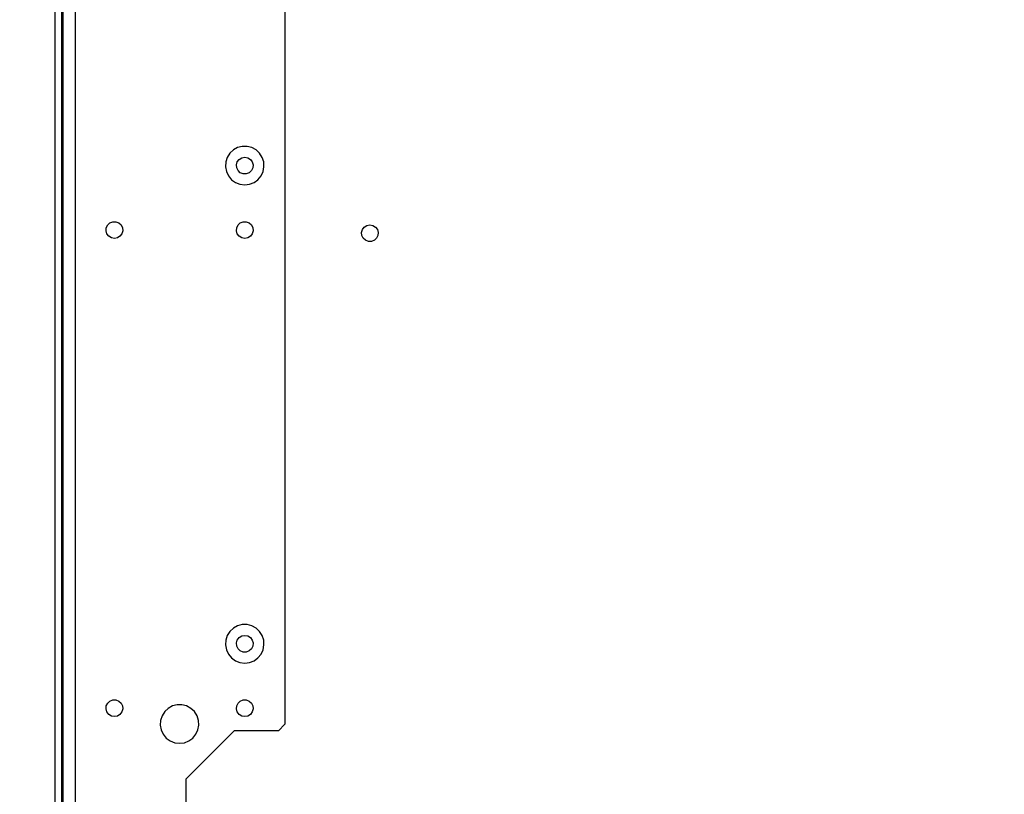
# Model space of a CAD drawing. Header units: millimetres. Extents: x 0 to 39025, y -31299 to 8400.
# Tile 197 of 256: x 14174 to 14480, y -11668 to -11427. Entities that reach past the tile are written whole.
import ezdxf

# ---------------------------------------------------------------- set-up
doc = ezdxf.new("R2010")
doc.units = ezdxf.units.MM
doc.header["$PDSIZE"] = -1
doc.layers.add('DIMENZIJE', color=4, linetype='Continuous')
doc.styles.add('SLDTEXTSTYLE6', font='txt')
doc.dimstyles.new('SLDDIMSTYLE0', dxfattribs={"dimtxt": 3, "dimasz": 3.414889, "dimexe": 0, "dimexo": 0.0625, "dimgap": 0.75, "dimtad": 1, "dimdec": 0, "dimlfac": 20, "dimrnd": 1e-09, "dimzin": 12, "dimdsep": 46, "dimtxsty": 'SLDTEXTSTYLE6', "dimsah": 1, "dimcen": 0.09, "dimadec": 0, "dimazin": 3, "dimtfac": 1, "dimtdec": 0, "dimtofl": 0, "dimtmove": 0, "dimatfit": 3, "dimfxl": 1, "dimfrac": 2, "dimtolj": 1, "dimtzin": 12, "dimarcsym": 0})

# ---------------------------------------------------------------- blocks, each defined once
blk = doc.blocks.new('Adapt 2 (spodaj)')
at = {"lineweight": 25}
for points in [[(0, 1.98), (0, 1.98), (0, 712.98), (0, 712.98)], [(2.1, 83.87), (2.1, 83.87), (2.1, 676.3), (2.1, 676.3)], [(2.4, 651.28), (2.4, 651.28), (2.4, 84.99), (2.4, 84.99)], [(6.2, 651.28), (6.2, 651.28), (6.2, 92.72), (6.2, 92.72)], [(71.4, 649.28), (71.4, 649.28), (71.4, 247.28), (71.4, 247.28)], [(55.6, 245.28), (55.6, 245.28), (40.6, 230.28), (40.6, 230.28)], [(69.4, 245.28), (69.4, 245.28), (55.6, 245.28), (55.6, 245.28)], [(71.4, 247.28), (71.4, 247.28), (69.4, 245.28), (69.4, 245.28)], [(40.6, 230.28), (40.6, 230.28), (40.6, 212.98), (40.6, 212.98)]]:
    blk.add_open_spline(points, degree=3, dxfattribs=at)
for points, knots in [([(58.9, 414.78), (58.9, 414.78), (57.41, 414.96), (57.41, 414.96), (57.41, 414.96), (56.01, 415.52), (56.01, 415.52), (56.01, 415.52), (54.79, 416.4), (54.79, 416.4), (54.79, 416.4), (53.83, 417.56), (53.83, 417.56), (53.83, 417.56), (53.2, 418.92), (53.2, 418.92), (53.2, 418.92), (52.91, 420.4), (52.91, 420.4), (52.91, 420.4), (53.01, 421.9), (53.01, 421.9), (53.01, 421.9), (53.47, 423.33), (53.47, 423.33), (53.47, 423.33), (54.28, 424.6), (54.28, 424.6), (54.28, 424.6), (55.38, 425.63), (55.38, 425.63), (55.38, 425.63), (56.69, 426.36), (56.69, 426.36), (56.69, 426.36), (58.15, 426.73), (58.15, 426.73), (58.15, 426.73), (59.65, 426.73), (59.65, 426.73), (59.65, 426.73), (61.11, 426.36), (61.11, 426.36), (61.11, 426.36), (62.43, 425.63), (62.43, 425.63), (62.43, 425.63), (63.52, 424.6), (63.52, 424.6), (63.52, 424.6), (64.33, 423.33), (64.33, 423.33), (64.33, 423.33), (64.79, 421.9), (64.79, 421.9), (64.79, 421.9), (64.89, 420.4), (64.89, 420.4), (64.89, 420.4), (64.61, 418.92), (64.61, 418.92), (64.61, 418.92), (63.97, 417.56), (63.97, 417.56), (63.97, 417.56), (63.01, 416.4), (63.01, 416.4), (63.01, 416.4), (61.79, 415.52), (61.79, 415.52), (61.79, 415.52), (60.39, 414.96), (60.39, 414.96), (60.39, 414.96), (58.9, 414.78), (58.9, 414.78)], [0, 0, 0, 0, 1, 1, 1, 2, 2, 2, 3, 3, 3, 4, 4, 4, 5, 5, 5, 6, 6, 6, 7, 7, 7, 8, 8, 8, 9, 9, 9, 10, 10, 10, 11, 11, 11, 12, 12, 12, 13, 13, 13, 14, 14, 14, 15, 15, 15, 16, 16, 16, 17, 17, 17, 18, 18, 18, 19, 19, 19, 20, 20, 20, 21, 21, 21, 22, 22, 22, 23, 23, 23, 24, 24, 24, 25, 25, 25, 25]), ([(58.9, 423.37), (58.9, 423.37), (57.96, 423.2), (57.96, 423.2), (57.96, 423.2), (57.15, 422.7), (57.15, 422.7), (57.15, 422.7), (56.57, 421.94), (56.57, 421.94), (56.57, 421.94), (56.31, 421.01), (56.31, 421.01), (56.31, 421.01), (56.4, 420.07), (56.4, 420.07), (56.4, 420.07), (56.83, 419.21), (56.83, 419.21), (56.83, 419.21), (57.53, 418.57), (57.53, 418.57), (57.53, 418.57), (58.42, 418.22), (58.42, 418.22), (58.42, 418.22), (59.38, 418.22), (59.38, 418.22), (59.38, 418.22), (60.27, 418.57), (60.27, 418.57), (60.27, 418.57), (60.98, 419.21), (60.98, 419.21), (60.98, 419.21), (61.4, 420.07), (61.4, 420.07), (61.4, 420.07), (61.49, 421.01), (61.49, 421.01), (61.49, 421.01), (61.23, 421.94), (61.23, 421.94), (61.23, 421.94), (60.65, 422.7), (60.65, 422.7), (60.65, 422.7), (59.84, 423.2), (59.84, 423.2), (59.84, 423.2), (58.9, 423.37), (58.9, 423.37)], [0, 0, 0, 0, 1, 1, 1, 2, 2, 2, 3, 3, 3, 4, 4, 4, 5, 5, 5, 6, 6, 6, 7, 7, 7, 8, 8, 8, 9, 9, 9, 10, 10, 10, 11, 11, 11, 12, 12, 12, 13, 13, 13, 14, 14, 14, 15, 15, 15, 16, 16, 16, 17, 17, 17, 17]), ([(18.4, 398.18), (18.4, 398.18), (19.34, 398.35), (19.34, 398.35), (19.34, 398.35), (20.15, 398.85), (20.15, 398.85), (20.15, 398.85), (20.73, 399.62), (20.73, 399.62), (20.73, 399.62), (20.99, 400.54), (20.99, 400.54), (20.99, 400.54), (20.9, 401.49), (20.9, 401.49), (20.9, 401.49), (20.48, 402.34), (20.48, 402.34), (20.48, 402.34), (19.77, 402.99), (19.77, 402.99), (19.77, 402.99), (18.88, 403.33), (18.88, 403.33), (18.88, 403.33), (17.92, 403.33), (17.92, 403.33), (17.92, 403.33), (17.03, 402.99), (17.03, 402.99), (17.03, 402.99), (16.33, 402.34), (16.33, 402.34), (16.33, 402.34), (15.9, 401.49), (15.9, 401.49), (15.9, 401.49), (15.81, 400.54), (15.81, 400.54), (15.81, 400.54), (16.07, 399.62), (16.07, 399.62), (16.07, 399.62), (16.65, 398.85), (16.65, 398.85), (16.65, 398.85), (17.46, 398.35), (17.46, 398.35), (17.46, 398.35), (18.4, 398.18), (18.4, 398.18)], [0, 0, 0, 0, 1, 1, 1, 2, 2, 2, 3, 3, 3, 4, 4, 4, 5, 5, 5, 6, 6, 6, 7, 7, 7, 8, 8, 8, 9, 9, 9, 10, 10, 10, 11, 11, 11, 12, 12, 12, 13, 13, 13, 14, 14, 14, 15, 15, 15, 16, 16, 16, 17, 17, 17, 17]), ([(58.9, 398.18), (58.9, 398.18), (59.84, 398.35), (59.84, 398.35), (59.84, 398.35), (60.65, 398.85), (60.65, 398.85), (60.65, 398.85), (61.23, 399.62), (61.23, 399.62), (61.23, 399.62), (61.49, 400.54), (61.49, 400.54), (61.49, 400.54), (61.4, 401.49), (61.4, 401.49), (61.4, 401.49), (60.98, 402.34), (60.98, 402.34), (60.98, 402.34), (60.27, 402.99), (60.27, 402.99), (60.27, 402.99), (59.38, 403.33), (59.38, 403.33), (59.38, 403.33), (58.42, 403.33), (58.42, 403.33), (58.42, 403.33), (57.53, 402.99), (57.53, 402.99), (57.53, 402.99), (56.83, 402.34), (56.83, 402.34), (56.83, 402.34), (56.4, 401.49), (56.4, 401.49), (56.4, 401.49), (56.31, 400.54), (56.31, 400.54), (56.31, 400.54), (56.57, 399.62), (56.57, 399.62), (56.57, 399.62), (57.15, 398.85), (57.15, 398.85), (57.15, 398.85), (57.96, 398.35), (57.96, 398.35), (57.96, 398.35), (58.9, 398.18), (58.9, 398.18)], [0, 0, 0, 0, 1, 1, 1, 2, 2, 2, 3, 3, 3, 4, 4, 4, 5, 5, 5, 6, 6, 6, 7, 7, 7, 8, 8, 8, 9, 9, 9, 10, 10, 10, 11, 11, 11, 12, 12, 12, 13, 13, 13, 14, 14, 14, 15, 15, 15, 16, 16, 16, 17, 17, 17, 17]), ([(97.8, 402.38), (97.8, 402.38), (96.86, 402.2), (96.86, 402.2), (96.86, 402.2), (96.05, 401.7), (96.05, 401.7), (96.05, 401.7), (95.47, 400.93), (95.47, 400.93), (95.47, 400.93), (95.21, 400.02), (95.21, 400.02), (95.21, 400.02), (95.3, 399.06), (95.3, 399.06), (95.3, 399.06), (95.73, 398.21), (95.73, 398.21), (95.73, 398.21), (96.43, 397.57), (96.43, 397.57), (96.43, 397.57), (97.32, 397.22), (97.32, 397.22), (97.32, 397.22), (98.28, 397.22), (98.28, 397.22), (98.28, 397.22), (99.17, 397.57), (99.17, 397.57), (99.17, 397.57), (99.87, 398.21), (99.87, 398.21), (99.87, 398.21), (100.3, 399.06), (100.3, 399.06), (100.3, 399.06), (100.39, 400.02), (100.39, 400.02), (100.39, 400.02), (100.13, 400.93), (100.13, 400.93), (100.13, 400.93), (99.55, 401.7), (99.55, 401.7), (99.55, 401.7), (98.74, 402.2), (98.74, 402.2), (98.74, 402.2), (97.8, 402.38), (97.8, 402.38)], [0, 0, 0, 0, 1, 1, 1, 2, 2, 2, 3, 3, 3, 4, 4, 4, 5, 5, 5, 6, 6, 6, 7, 7, 7, 8, 8, 8, 9, 9, 9, 10, 10, 10, 11, 11, 11, 12, 12, 12, 13, 13, 13, 14, 14, 14, 15, 15, 15, 16, 16, 16, 17, 17, 17, 17]), ([(2.1, 397.48), (2.1, 397.48), (2.14, 397.48), (2.14, 397.48), (2.14, 397.48), (2.27, 397.48), (2.27, 397.48), (2.27, 397.48), (2.4, 397.48), (2.4, 397.48)], [0, 0, 0, 0, 1, 1, 1, 2, 2, 2, 3, 3, 3, 3]), ([(2.4, 317.47), (2.4, 317.47), (2.27, 317.47), (2.27, 317.47), (2.27, 317.47), (2.14, 317.47), (2.14, 317.47), (2.14, 317.47), (2.1, 317.47), (2.1, 317.47)], [0, 0, 0, 0, 1, 1, 1, 2, 2, 2, 3, 3, 3, 3]), ([(58.9, 266.28), (58.9, 266.28), (57.41, 266.46), (57.41, 266.46), (57.41, 266.46), (56.01, 267.02), (56.01, 267.02), (56.01, 267.02), (54.79, 267.9), (54.79, 267.9), (54.79, 267.9), (53.83, 269.06), (53.83, 269.06), (53.83, 269.06), (53.2, 270.42), (53.2, 270.42), (53.2, 270.42), (52.91, 271.9), (52.91, 271.9), (52.91, 271.9), (53.01, 273.4), (53.01, 273.4), (53.01, 273.4), (53.47, 274.83), (53.47, 274.83), (53.47, 274.83), (54.28, 276.1), (54.28, 276.1), (54.28, 276.1), (55.38, 277.13), (55.38, 277.13), (55.38, 277.13), (56.69, 277.85), (56.69, 277.85), (56.69, 277.85), (58.15, 278.23), (58.15, 278.23), (58.15, 278.23), (59.65, 278.23), (59.65, 278.23), (59.65, 278.23), (61.11, 277.85), (61.11, 277.85), (61.11, 277.85), (62.43, 277.13), (62.43, 277.13), (62.43, 277.13), (63.52, 276.1), (63.52, 276.1), (63.52, 276.1), (64.33, 274.83), (64.33, 274.83), (64.33, 274.83), (64.79, 273.4), (64.79, 273.4), (64.79, 273.4), (64.89, 271.9), (64.89, 271.9), (64.89, 271.9), (64.61, 270.42), (64.61, 270.42), (64.61, 270.42), (63.97, 269.06), (63.97, 269.06), (63.97, 269.06), (63.01, 267.9), (63.01, 267.9), (63.01, 267.9), (61.79, 267.02), (61.79, 267.02), (61.79, 267.02), (60.39, 266.46), (60.39, 266.46), (60.39, 266.46), (58.9, 266.28), (58.9, 266.28)], [0, 0, 0, 0, 1, 1, 1, 2, 2, 2, 3, 3, 3, 4, 4, 4, 5, 5, 5, 6, 6, 6, 7, 7, 7, 8, 8, 8, 9, 9, 9, 10, 10, 10, 11, 11, 11, 12, 12, 12, 13, 13, 13, 14, 14, 14, 15, 15, 15, 16, 16, 16, 17, 17, 17, 18, 18, 18, 19, 19, 19, 20, 20, 20, 21, 21, 21, 22, 22, 22, 23, 23, 23, 24, 24, 24, 25, 25, 25, 25]), ([(58.9, 274.88), (58.9, 274.88), (57.96, 274.7), (57.96, 274.7), (57.96, 274.7), (57.15, 274.2), (57.15, 274.2), (57.15, 274.2), (56.57, 273.43), (56.57, 273.43), (56.57, 273.43), (56.31, 272.52), (56.31, 272.52), (56.31, 272.52), (56.4, 271.56), (56.4, 271.56), (56.4, 271.56), (56.83, 270.71), (56.83, 270.71), (56.83, 270.71), (57.53, 270.06), (57.53, 270.06), (57.53, 270.06), (58.42, 269.72), (58.42, 269.72), (58.42, 269.72), (59.38, 269.72), (59.38, 269.72), (59.38, 269.72), (60.27, 270.06), (60.27, 270.06), (60.27, 270.06), (60.98, 270.71), (60.98, 270.71), (60.98, 270.71), (61.4, 271.56), (61.4, 271.56), (61.4, 271.56), (61.49, 272.52), (61.49, 272.52), (61.49, 272.52), (61.23, 273.43), (61.23, 273.43), (61.23, 273.43), (60.65, 274.2), (60.65, 274.2), (60.65, 274.2), (59.84, 274.7), (59.84, 274.7), (59.84, 274.7), (58.9, 274.88), (58.9, 274.88)], [0, 0, 0, 0, 1, 1, 1, 2, 2, 2, 3, 3, 3, 4, 4, 4, 5, 5, 5, 6, 6, 6, 7, 7, 7, 8, 8, 8, 9, 9, 9, 10, 10, 10, 11, 11, 11, 12, 12, 12, 13, 13, 13, 14, 14, 14, 15, 15, 15, 16, 16, 16, 17, 17, 17, 17]), ([(18.4, 249.68), (18.4, 249.68), (19.34, 249.85), (19.34, 249.85), (19.34, 249.85), (20.15, 250.36), (20.15, 250.36), (20.15, 250.36), (20.73, 251.12), (20.73, 251.12), (20.73, 251.12), (20.99, 252.04), (20.99, 252.04), (20.99, 252.04), (20.9, 252.99), (20.9, 252.99), (20.9, 252.99), (20.48, 253.84), (20.48, 253.84), (20.48, 253.84), (19.77, 254.49), (19.77, 254.49), (19.77, 254.49), (18.88, 254.83), (18.88, 254.83), (18.88, 254.83), (17.92, 254.83), (17.92, 254.83), (17.92, 254.83), (17.03, 254.49), (17.03, 254.49), (17.03, 254.49), (16.33, 253.84), (16.33, 253.84), (16.33, 253.84), (15.9, 252.99), (15.9, 252.99), (15.9, 252.99), (15.81, 252.04), (15.81, 252.04), (15.81, 252.04), (16.07, 251.12), (16.07, 251.12), (16.07, 251.12), (16.65, 250.36), (16.65, 250.36), (16.65, 250.36), (17.46, 249.85), (17.46, 249.85), (17.46, 249.85), (18.4, 249.68), (18.4, 249.68)], [0, 0, 0, 0, 1, 1, 1, 2, 2, 2, 3, 3, 3, 4, 4, 4, 5, 5, 5, 6, 6, 6, 7, 7, 7, 8, 8, 8, 9, 9, 9, 10, 10, 10, 11, 11, 11, 12, 12, 12, 13, 13, 13, 14, 14, 14, 15, 15, 15, 16, 16, 16, 17, 17, 17, 17]), ([(58.9, 249.68), (58.9, 249.68), (59.84, 249.85), (59.84, 249.85), (59.84, 249.85), (60.65, 250.36), (60.65, 250.36), (60.65, 250.36), (61.23, 251.12), (61.23, 251.12), (61.23, 251.12), (61.49, 252.04), (61.49, 252.04), (61.49, 252.04), (61.4, 252.99), (61.4, 252.99), (61.4, 252.99), (60.98, 253.84), (60.98, 253.84), (60.98, 253.84), (60.27, 254.49), (60.27, 254.49), (60.27, 254.49), (59.38, 254.83), (59.38, 254.83), (59.38, 254.83), (58.42, 254.83), (58.42, 254.83), (58.42, 254.83), (57.53, 254.49), (57.53, 254.49), (57.53, 254.49), (56.83, 253.84), (56.83, 253.84), (56.83, 253.84), (56.4, 252.99), (56.4, 252.99), (56.4, 252.99), (56.31, 252.04), (56.31, 252.04), (56.31, 252.04), (56.57, 251.12), (56.57, 251.12), (56.57, 251.12), (57.15, 250.36), (57.15, 250.36), (57.15, 250.36), (57.96, 249.85), (57.96, 249.85), (57.96, 249.85), (58.9, 249.68), (58.9, 249.68)], [0, 0, 0, 0, 1, 1, 1, 2, 2, 2, 3, 3, 3, 4, 4, 4, 5, 5, 5, 6, 6, 6, 7, 7, 7, 8, 8, 8, 9, 9, 9, 10, 10, 10, 11, 11, 11, 12, 12, 12, 13, 13, 13, 14, 14, 14, 15, 15, 15, 16, 16, 16, 17, 17, 17, 17]), ([(38.65, 241.38), (38.65, 241.38), (37.16, 241.56), (37.16, 241.56), (37.16, 241.56), (35.76, 242.12), (35.76, 242.12), (35.76, 242.12), (34.54, 243), (34.54, 243), (34.54, 243), (33.58, 244.16), (33.58, 244.16), (33.58, 244.16), (32.95, 245.52), (32.95, 245.52), (32.95, 245.52), (32.66, 247), (32.66, 247), (32.66, 247), (32.76, 248.5), (32.76, 248.5), (32.76, 248.5), (33.22, 249.93), (33.22, 249.93), (33.22, 249.93), (34.03, 251.2), (34.03, 251.2), (34.03, 251.2), (35.13, 252.23), (35.13, 252.23), (35.13, 252.23), (36.44, 252.96), (36.44, 252.96), (36.44, 252.96), (37.9, 253.33), (37.9, 253.33), (37.9, 253.33), (39.4, 253.33), (39.4, 253.33), (39.4, 253.33), (40.86, 252.96), (40.86, 252.96), (40.86, 252.96), (42.18, 252.23), (42.18, 252.23), (42.18, 252.23), (43.28, 251.2), (43.28, 251.2), (43.28, 251.2), (44.08, 249.93), (44.08, 249.93), (44.08, 249.93), (44.55, 248.5), (44.55, 248.5), (44.55, 248.5), (44.64, 247), (44.64, 247), (44.64, 247), (44.36, 245.52), (44.36, 245.52), (44.36, 245.52), (43.72, 244.16), (43.72, 244.16), (43.72, 244.16), (42.76, 243), (42.76, 243), (42.76, 243), (41.54, 242.12), (41.54, 242.12), (41.54, 242.12), (40.14, 241.56), (40.14, 241.56), (40.14, 241.56), (38.65, 241.38), (38.65, 241.38)], [0, 0, 0, 0, 1, 1, 1, 2, 2, 2, 3, 3, 3, 4, 4, 4, 5, 5, 5, 6, 6, 6, 7, 7, 7, 8, 8, 8, 9, 9, 9, 10, 10, 10, 11, 11, 11, 12, 12, 12, 13, 13, 13, 14, 14, 14, 15, 15, 15, 16, 16, 16, 17, 17, 17, 18, 18, 18, 19, 19, 19, 20, 20, 20, 21, 21, 21, 22, 22, 22, 23, 23, 23, 24, 24, 24, 25, 25, 25, 25])]:
    blk.add_open_spline(points, degree=3, knots=knots, dxfattribs=at)
blk = doc.blocks.new('*D97')
at = {"layer": 'Defpoints', "color": 0, "transparency": 16777216}
for p in [(14664.84, -11733.53), (14026.58, -11859.45), (14201.29, -11859.45)]:
    blk.add_point(p, dxfattribs=at)
at = {"layer": 'DIMENZIJE', "color": 0, "lineweight": -2, "transparency": 16777216}
for p, q in [((14026.58, -11665.23), (14026.58, -11433.39)), ((14663.59, -11733.53), (14006.58, -11733.53)), ((14026.58, -11859.45), (14026.58, -11733.53)), ((14200.04, -11859.45), (14006.58, -11859.45)), ((14026.58, -11927.74), (14026.58, -11996.04))]:
    blk.add_line(p, q, dxfattribs=at)
at = {"layer": 'DIMENZIJE', "color": 0, "transparency": 16777216}
for points in [[(14015.19, -11665.23), (14037.96, -11665.23), (14026.58, -11733.53)], [(14015.19, -11927.74), (14037.96, -11927.74), (14026.58, -11859.45)]]:
    blk.add_solid(points, dxfattribs=at)
at = {"layer": 'DIMENZIJE', "color": 0, "transparency": 16777216, "insert": (13980.72, -11515.16), "char_height": 60, "attachment_point": 5, "rotation": 90, "style": 'SLDTEXTSTYLE6'}
blk.add_mtext('\\A1;126', dxfattribs=at)
blk = doc.blocks.new('*D98')
at = {"layer": 'Defpoints', "color": 0, "transparency": 16777216}
for p in [(14201.26, -11212.76), (13876.35, -11859.45), (14201.29, -11859.45)]:
    blk.add_point(p, dxfattribs=at)
at = {"layer": 'DIMENZIJE', "color": 0, "lineweight": -2, "transparency": 16777216}
for p, q in [((14200.01, -11212.76), (13856.35, -11212.76)), ((13876.35, -11281.06), (13876.35, -11791.15)), ((14200.04, -11859.45), (13856.35, -11859.45))]:
    blk.add_line(p, q, dxfattribs=at)
at = {"layer": 'DIMENZIJE', "color": 0, "transparency": 16777216}
for points in [[(13864.97, -11281.06), (13887.74, -11281.06), (13876.35, -11212.76)], [(13864.97, -11791.15), (13887.74, -11791.15), (13876.35, -11859.45)]]:
    blk.add_solid(points, dxfattribs=at)
at = {"layer": 'DIMENZIJE', "color": 0, "transparency": 16777216, "insert": (13830.5, -11536.11), "char_height": 60, "attachment_point": 5, "rotation": 90, "style": 'SLDTEXTSTYLE6'}
blk.add_mtext('\\A1;647', dxfattribs=at)

msp = doc.modelspace()

# ---------------------------------------------------------------- block references
at = {"color": 1}
msp.add_blockref('Adapt 2 (spodaj)', (14184.86, -11893.57), dxfattribs=at)

# ---------------------------------------------------------------- dimensions: what is measured, and where the dimension line sits
at = {"layer": 'DIMENZIJE'}
dim = msp.add_linear_dim(base=(13876.35, -11859.45), p1=(14201.26, -11212.76), p2=(14201.29, -11859.45), angle=90, dimstyle='SLDDIMSTYLE0', override={"dimscale": 20, "dimexe": 1, "dimlfac": 1, "dimdle": 1, "dimtofl": 1}, dxfattribs=at)
dim.commit()
dim.dimension.update_dxf_attribs({"geometry": '*D98', "text_midpoint": (13830.5, -11536.11)})
dim = msp.add_linear_dim(base=(14026.58, -11859.45), p1=(14664.84, -11733.53), p2=(14201.29, -11859.45), angle=90, dimstyle='SLDDIMSTYLE0', override={"dimscale": 20, "dimexe": 1, "dimlfac": 1, "dimdle": 1, "dimtofl": 1}, dxfattribs=at)
dim.commit()
dim.dimension.update_dxf_attribs({"geometry": '*D97', "text_midpoint": (14026.58, -11515.16), "dimtype": 160})

doc.saveas('drawing.dxf')
